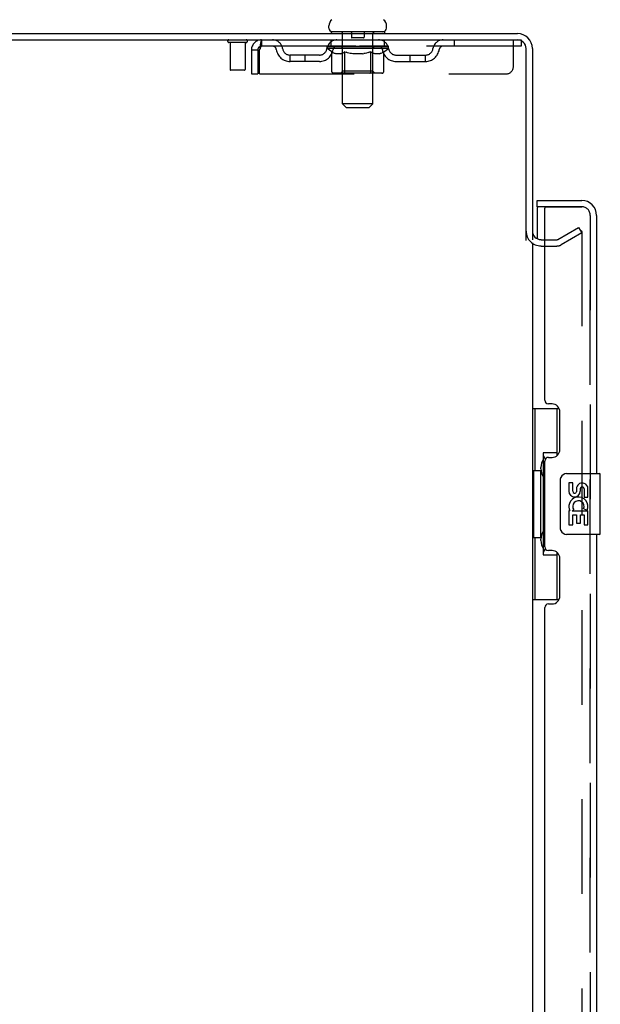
# Model space of a CAD drawing. Header units: inches. Extents: x 0 to 283, y 0 to 183.
# Tile 7 of 83: x 22 to 32, y 112 to 128. Entities that reach past the tile are written whole.
import ezdxf

# ---------------------------------------------------------------- set-up
doc = ezdxf.new("R2010")
doc.units = ezdxf.units.IN
doc.header["$LTSCALE"] = 15.583333
doc.header["$MEASUREMENT"] = 0
doc.linetypes.add('HIDDEN', pattern=[0.2, 0.1, -0.1])
doc.layers.get('0').update_dxf_attribs({"linetype": 'CONTINUOUS'})
for name, color, linetype in [('DEFAULT_2', 8, 'HIDDEN'), ('LEFTHAND_DOOR_ASSEMBLY', 7, 'CONTINUOUS'), ('RIGHTHAND_DOOR_ASSEMBLY', 7, 'CONTINUOUS')]:
    doc.layers.add(name, color=color, linetype=linetype)

msp = doc.modelspace()

# ---------------------------------------------------------------- linework, layer by layer
at = {"color": 7, "linetype": 'Continuous'}
for p, q in [((27.502, 127.846), (27.502, 127.884)), ((28.452, 127.846), (28.452, 127.884)), ((27.54, 127.786), (27.54, 127.756)), ((28.415, 127.786), (27.54, 127.786)), ((28.415, 127.786), (28.415, 127.756))]:
    msp.add_line(p, q, dxfattribs=at)
at = {"color": 3, "linetype": 'Continuous'}
for p, q in [((12.904, 127.756), (30.606, 127.756)), ((12.942, 127.652), (30.606, 127.652)), ((30.748, 124.349), (30.748, 127.51)), ((30.852, 127.51), (30.852, 124.36)), ((30.852, 124.308), (30.852, 63.204)), ((30.995, 124.36), (31.056, 124.36))]:
    msp.add_line(p, q, dxfattribs=at)
at = {"color": 7, "linetype": 'Continuous'}
for centre, radius, start, end in [((27.627, 127.884), 0.125, 126.7414, 180), ((28.327, 127.884), 0.125, 0, 53.2586), ((27.562, 127.846), 0.06, 180, 270), ((28.392, 127.846), 0.06, 270, 360)]:
    msp.add_arc(centre, radius, start, end, dxfattribs=at)
at = {"color": 3, "linetype": 'Continuous'}
for centre, radius, start, end in [((30.606, 127.51), 0.246, 0, 90), ((30.606, 127.51), 0.142, 0, 90), ((30.995, 124.503), 0.142, 180, 270)]:
    msp.add_arc(centre, radius, start, end, dxfattribs=at)
at = {"layer": 'DEFAULT_2', "color": 8, "linetype": 'HIDDEN'}
for p, q in [((27.72, 127.786), (27.72, 127.756)), ((27.728, 126.596), (27.728, 127.756)), ((27.872, 127.776), (27.872, 127.696)), ((28.072, 127.686), (27.882, 127.686)), ((28.082, 127.776), (28.082, 127.696)), ((28.226, 126.596), (28.226, 127.756)), ((28.235, 127.786), (28.235, 127.756)), ((26.14, 127.609), (25.856, 127.609)), ((25.874, 127.609), (25.874, 127.162)), ((26.122, 127.609), (26.122, 127.162)), ((26.394, 127.652), (26.394, 127.548)), ((30.665, 127.548), (26.394, 127.548)), ((27.471, 127.511), (27.471, 127.548)), ((27.551, 127.455), (27.471, 127.511)), ((28.484, 127.511), (27.471, 127.511)), ((27.479, 127.543), (27.479, 127.548)), ((27.486, 127.54), (27.486, 127.543)), ((27.486, 127.54), (28.469, 127.54)), ((27.493, 127.54), (27.493, 127.543)), ((27.494, 127.54), (27.494, 127.543)), ((27.502, 127.543), (27.502, 127.548)), ((27.515, 127.54), (27.515, 127.543)), ((27.516, 127.54), (27.516, 127.543)), ((27.539, 127.543), (27.539, 127.548)), ((27.54, 127.548), (27.54, 127.652)), ((27.551, 127.54), (27.551, 127.543)), ((27.553, 127.54), (27.553, 127.543)), ((27.716, 127.543), (27.555, 127.543)), ((27.59, 127.543), (27.59, 127.548)), ((27.591, 127.54), (27.591, 127.543)), ((27.591, 127.54), (27.591, 127.543)), ((27.594, 127.54), (27.594, 127.543)), ((27.599, 127.54), (27.599, 127.543)), ((27.599, 127.54), (27.599, 127.543)), ((27.602, 127.54), (27.602, 127.543)), ((27.605, 127.54), (27.605, 127.544)), ((27.608, 127.54), (27.608, 127.543)), ((27.62, 127.54), (27.62, 127.543)), ((27.634, 127.54), (27.634, 127.543)), ((27.635, 127.54), (27.635, 127.545)), ((27.651, 127.54), (27.651, 127.543)), ((27.652, 127.543), (27.652, 127.548)), ((27.66, 127.54), (27.66, 127.543)), ((27.663, 127.54), (27.663, 127.543)), ((27.67, 127.54), (27.67, 127.543)), ((27.679, 127.54), (27.679, 127.546)), ((27.692, 127.54), (27.692, 127.543)), ((27.694, 127.54), (27.694, 127.543)), ((27.716, 127.54), (27.716, 127.543)), ((27.77, 127.543), (27.72, 127.543)), ((27.724, 127.543), (27.724, 127.548)), ((27.727, 127.134), (27.727, 127.508)), ((27.73, 127.54), (27.73, 127.543)), ((27.733, 127.54), (27.733, 127.543)), ((27.738, 127.54), (27.738, 127.547)), ((27.742, 127.54), (27.742, 127.543)), ((27.75, 127.54), (27.75, 127.543)), ((27.77, 127.54), (27.77, 127.543)), ((27.829, 127.543), (27.782, 127.543)), ((27.798, 127.54), (27.798, 127.543)), ((27.804, 127.543), (27.804, 127.548)), ((27.807, 127.54), (27.807, 127.543)), ((27.809, 127.54), (27.809, 127.548)), ((27.811, 127.54), (27.811, 127.543)), ((27.817, 127.54), (27.817, 127.543)), ((27.829, 127.54), (27.829, 127.543)), ((27.894, 127.543), (27.85, 127.543)), ((27.861, 127.54), (27.861, 127.543)), ((27.886, 127.543), (27.977, 127.548)), ((27.889, 127.543), (27.889, 127.548)), ((27.89, 127.548), (27.889, 127.548)), ((27.89, 127.543), (27.89, 127.548)), ((27.89, 127.54), (27.89, 127.543)), ((27.893, 127.54), (27.893, 127.543)), ((27.894, 127.54), (27.894, 127.543)), ((27.894, 127.54), (27.894, 127.543)), ((27.961, 127.543), (27.922, 127.543)), ((27.927, 127.54), (27.927, 127.543)), ((27.961, 127.54), (27.961, 127.543)), ((27.975, 127.543), (27.975, 127.543)), ((27.975, 127.54), (27.975, 127.543)), ((27.975, 127.54), (27.975, 127.543)), ((27.977, 127.543), (27.977, 127.548)), ((27.977, 127.548), (28.069, 127.543)), ((27.979, 127.54), (27.979, 127.543)), ((27.979, 127.543), (27.98, 127.543)), ((27.98, 127.54), (27.98, 127.543)), ((27.994, 127.54), (27.994, 127.543)), ((27.994, 127.543), (28.033, 127.543)), ((28.028, 127.54), (28.028, 127.543)), ((28.061, 127.54), (28.061, 127.543)), ((28.061, 127.54), (28.061, 127.543)), ((28.061, 127.543), (28.104, 127.543)), ((28.062, 127.54), (28.062, 127.543)), ((28.065, 127.543), (28.065, 127.548)), ((28.065, 127.543), (28.065, 127.548)), ((28.065, 127.548), (28.065, 127.548)), ((28.065, 127.54), (28.065, 127.543)), ((28.094, 127.54), (28.094, 127.543)), ((28.125, 127.54), (28.125, 127.543)), ((28.125, 127.543), (28.173, 127.543)), ((28.137, 127.54), (28.137, 127.543)), ((28.143, 127.54), (28.143, 127.543)), ((28.146, 127.54), (28.146, 127.548)), ((28.148, 127.54), (28.148, 127.543)), ((28.15, 127.543), (28.15, 127.548)), ((28.156, 127.54), (28.156, 127.543)), ((28.185, 127.54), (28.185, 127.543)), ((28.185, 127.543), (28.235, 127.543)), ((28.204, 127.54), (28.204, 127.543)), ((28.213, 127.54), (28.213, 127.543)), ((28.216, 127.54), (28.216, 127.547)), ((28.221, 127.54), (28.221, 127.543)), ((28.225, 127.54), (28.225, 127.543)), ((28.227, 127.134), (28.227, 127.508)), ((28.23, 127.543), (28.23, 127.548)), ((28.239, 127.54), (28.239, 127.543)), ((28.239, 127.543), (28.484, 127.543)), ((28.26, 127.54), (28.26, 127.543)), ((28.263, 127.54), (28.263, 127.543)), ((28.275, 127.54), (28.275, 127.546)), ((28.284, 127.54), (28.284, 127.543)), ((28.292, 127.54), (28.292, 127.543)), ((28.295, 127.54), (28.295, 127.543)), ((28.303, 127.543), (28.303, 127.548)), ((28.304, 127.54), (28.304, 127.543)), ((28.32, 127.54), (28.32, 127.545)), ((28.321, 127.54), (28.321, 127.543)), ((28.335, 127.54), (28.335, 127.543)), ((28.346, 127.54), (28.346, 127.543)), ((28.35, 127.54), (28.35, 127.544)), ((28.353, 127.54), (28.353, 127.543)), ((28.355, 127.54), (28.355, 127.543)), ((28.355, 127.54), (28.355, 127.543)), ((28.361, 127.54), (28.361, 127.543)), ((28.363, 127.54), (28.363, 127.543)), ((28.364, 127.54), (28.364, 127.543)), ((28.365, 127.543), (28.365, 127.548)), ((28.387, 127.545), (28.483, 127.546)), ((28.387, 127.543), (28.387, 127.545)), ((28.402, 127.54), (28.402, 127.543)), ((28.404, 127.54), (28.404, 127.543)), ((28.406, 127.457), (28.484, 127.511)), ((28.415, 127.548), (28.415, 127.652)), ((28.416, 127.543), (28.416, 127.548)), ((28.439, 127.54), (28.439, 127.543)), ((28.44, 127.54), (28.44, 127.543)), ((28.453, 127.543), (28.453, 127.548)), ((28.461, 127.54), (28.461, 127.543)), ((28.462, 127.54), (28.462, 127.543)), ((28.469, 127.54), (28.469, 127.543)), ((28.476, 127.543), (28.476, 127.548)), ((28.483, 127.543), (28.483, 127.546)), ((28.484, 127.511), (28.484, 127.543)), ((29.565, 127.652), (29.565, 127.548)), ((30.54, 127.215), (30.54, 127.652)), ((30.606, 127.652), (30.665, 127.652)), ((30.665, 127.652), (30.665, 127.548)), ((26.227, 127.485), (26.227, 127.09)), ((26.227, 127.485), (26.331, 127.485)), ((26.331, 127.485), (26.331, 127.09)), ((26.361, 127.09), (26.361, 127.485)), ((26.863, 127.297), (26.863, 127.401)), ((27.346, 127.401), (26.863, 127.401)), ((27.113, 127.297), (27.113, 127.401)), ((27.551, 127.132), (27.551, 127.455)), ((27.551, 127.455), (27.562, 127.448)), ((27.573, 127.441), (27.562, 127.448)), ((27.584, 127.435), (27.573, 127.441)), ((27.594, 127.43), (27.583, 127.435)), ((27.605, 127.425), (27.594, 127.43)), ((27.616, 127.422), (27.605, 127.425)), ((27.699, 127.422), (27.616, 127.422)), ((27.699, 127.422), (27.71, 127.426)), ((27.72, 127.43), (27.709, 127.425)), ((27.731, 127.435), (27.72, 127.43)), ((27.742, 127.441), (27.731, 127.435)), ((27.753, 127.448), (27.742, 127.441)), ((27.764, 127.456), (27.753, 127.448)), ((27.764, 127.132), (27.764, 127.456)), ((27.764, 127.456), (27.787, 127.448)), ((27.81, 127.441), (27.787, 127.448)), ((27.832, 127.435), (27.81, 127.441)), ((27.854, 127.43), (27.832, 127.435)), ((27.876, 127.425), (27.854, 127.43)), ((27.898, 127.422), (27.876, 127.425)), ((28.056, 127.422), (27.898, 127.422)), ((28.056, 127.422), (28.079, 127.425)), ((28.101, 127.43), (28.079, 127.425)), ((28.124, 127.435), (28.101, 127.43)), ((28.146, 127.442), (28.123, 127.435)), ((28.169, 127.449), (28.146, 127.441)), ((28.192, 127.456), (28.169, 127.449)), ((28.192, 127.132), (28.192, 127.456)), ((28.192, 127.456), (28.204, 127.448)), ((28.216, 127.441), (28.204, 127.449)), ((28.227, 127.435), (28.216, 127.441)), ((28.239, 127.43), (28.227, 127.435)), ((28.25, 127.425), (28.239, 127.43)), ((28.261, 127.422), (28.25, 127.425)), ((28.336, 127.422), (28.261, 127.422)), ((28.336, 127.422), (28.348, 127.425)), ((28.359, 127.43), (28.348, 127.425)), ((28.371, 127.435), (28.359, 127.43)), ((28.383, 127.442), (28.371, 127.435)), ((28.394, 127.449), (28.382, 127.442)), ((28.406, 127.457), (28.394, 127.449)), ((28.406, 127.132), (28.406, 127.457)), ((28.609, 127.401), (29.092, 127.401)), ((28.842, 127.297), (28.842, 127.401)), ((29.092, 127.297), (29.092, 127.401)), ((27.346, 127.297), (26.863, 127.297)), ((28.609, 127.297), (29.092, 127.297)), ((26.112, 127.152), (25.884, 127.152)), ((26.227, 127.09), (26.331, 127.09)), ((26.361, 127.09), (30.415, 127.09)), ((28.372, 127.102), (27.585, 127.102)), ((27.727, 127.134), (27.696, 127.102)), ((28.227, 127.134), (27.727, 127.134)), ((27.768, 127.113), (27.767, 127.116)), ((27.773, 127.105), (27.772, 127.107)), ((27.777, 127.103), (27.775, 127.104)), ((27.779, 127.102), (27.777, 127.103)), ((27.782, 127.102), (27.779, 127.102)), ((28.227, 127.134), (28.259, 127.102)), ((27.788, 126.536), (27.728, 126.596)), ((28.226, 126.596), (27.728, 126.596)), ((27.788, 126.536), (28.166, 126.536)), ((28.166, 126.536), (28.226, 126.596)), ((31.273, 124.365), (31.613, 124.561)), ((31.665, 124.471), (31.325, 124.275)), ((31.613, 124.561), (31.665, 124.471)), ((31.665, 124.491), (31.665, 63.022)), ((30.995, 124.256), (31.257, 124.256)), ((31.056, 124.36), (31.257, 124.36))]:
    msp.add_line(p, q, dxfattribs=at)
for points in [[(26.394, 127.652), (26.392, 127.651), (26.39, 127.648), (26.387, 127.643), (26.385, 127.636), (26.383, 127.627), (26.38, 127.616), (26.378, 127.603), (26.375, 127.589), (26.373, 127.574), (26.371, 127.558), (26.368, 127.54), (26.366, 127.522), (26.364, 127.504), (26.361, 127.485)], [(26.394, 127.548), (26.392, 127.548), (26.39, 127.547), (26.387, 127.545), (26.385, 127.542), (26.383, 127.539), (26.38, 127.535), (26.378, 127.53), (26.375, 127.525), (26.373, 127.519), (26.371, 127.513), (26.368, 127.506), (26.366, 127.499), (26.361, 127.485)], [(27.585, 127.102), (27.581, 127.102), (27.577, 127.103), (27.573, 127.104), (27.569, 127.105), (27.565, 127.107), (27.562, 127.11), (27.558, 127.113), (27.556, 127.116), (27.554, 127.119), (27.552, 127.123), (27.551, 127.127), (27.551, 127.132)], [(27.766, 127.119), (27.765, 127.123), (27.765, 127.127), (27.764, 127.132)], [(27.767, 127.116), (27.766, 127.119), (27.765, 127.123), (27.765, 127.127), (27.764, 127.132)], [(27.775, 127.104), (27.773, 127.105), (27.772, 127.107), (27.77, 127.11), (27.768, 127.113)], [(28.175, 127.102), (28.177, 127.102), (28.179, 127.103), (28.181, 127.104), (28.183, 127.105), (28.185, 127.107), (28.187, 127.11), (28.188, 127.113), (28.19, 127.116), (28.191, 127.119), (28.192, 127.123), (28.192, 127.127), (28.192, 127.132)], [(28.372, 127.102), (28.376, 127.102), (28.38, 127.103), (28.384, 127.104), (28.388, 127.105), (28.392, 127.107), (28.395, 127.11), (28.398, 127.113), (28.401, 127.116), (28.403, 127.119), (28.405, 127.123), (28.406, 127.127), (28.406, 127.132)], [(31.648, 124.511), (31.647, 124.511), (31.645, 124.511), (31.643, 124.51), (31.642, 124.51), (31.64, 124.509)], [(31.651, 124.51), (31.649, 124.511), (31.648, 124.511)], [(31.651, 124.51), (31.653, 124.51), (31.655, 124.509), (31.657, 124.508), (31.658, 124.506), (31.66, 124.505), (31.661, 124.503), (31.662, 124.501), (31.663, 124.499), (31.664, 124.497), (31.664, 124.495), (31.665, 124.493), (31.665, 124.491)]]:
    msp.add_lwpolyline(points, dxfattribs=at)
for centre, radius, start, end in [((27.698, 127.756), 0.03, 0, 90), ((27.862, 127.776), 0.01, 0, 90), ((27.882, 127.696), 0.01, 180, 270), ((28.072, 127.696), 0.01, 270, 360), ((28.092, 127.776), 0.01, 90, 180), ((28.256, 127.756), 0.03, 90, 180), ((25.856, 127.631), 0.0215, 90, 270), ((26.14, 127.631), 0.0215, 270, 90), ((26.394, 127.485), 0.167, 90, 180), ((26.394, 127.485), 0.063, 90, 180), ((26.574, 127.485), 0.167, 8.0716, 90), ((26.574, 127.486), 0.0625, 7.9863, 90), ((26.863, 127.526), 0.229, 187.9863, 270), ((26.863, 127.526), 0.125, 188.0716, 270), ((27.346, 127.526), 0.125, 270, 351.9284), ((27.346, 127.526), 0.229, 270, 352.0137), ((27.635, 127.485), 0.167, 90, 171.9284), ((27.634, 127.486), 0.0625, 90, 172.0137), ((27.696, 127.508), 0.0318, 0, 90), ((28.259, 127.508), 0.0318, 90, 180), ((28.32, 127.485), 0.167, 8.0716, 90), ((28.32, 127.486), 0.0625, 7.9863, 90), ((28.609, 127.526), 0.229, 187.9863, 270), ((28.609, 127.526), 0.125, 188.0716, 270), ((29.092, 127.526), 0.125, 270, 351.9284), ((29.092, 127.526), 0.229, 270, 352.0137), ((29.381, 127.485), 0.167, 90, 171.9284), ((29.381, 127.486), 0.0625, 90, 172.0137), ((30.415, 127.215), 0.125, 270, 360), ((25.884, 127.162), 0.01, 180, 270), ((26.112, 127.162), 0.01, 270, 360), ((30.995, 124.503), 0.246, 180, 270), ((31.257, 124.393), 0.033, 270, 300), ((31.257, 124.393), 0.137, 270, 300)]:
    msp.add_arc(centre, radius, start, end, dxfattribs=at)
for centre, major_axis, ratio, start_param, end_param in [((27.977, 127.548), (0.506, 0.005), 0.05963, 2.96643, 3.140963), ((27.455, 127.539), (0.158, 0), 0.060556, 0.430652, 1.470503), ((27.977, 127.548), (0.506, 0), 0.060556, -3.141593, -2.96706), ((27.455, 127.533), (0.158, 0.002), 0.05963, 1.376596, 1.469874), ((27.977, 127.548), (0.506, 0.011), 0.05688, 2.791345, 2.965878), ((27.436, 127.539), (0.158, 0.002), 0.05963, 0.25549, 1.295341), ((27.491, 127.539), (0.158, -0.002), 0.05963, 0.605815, 1.645666), ((27.977, 127.548), (0.506, -0.005), 0.05963, -2.96643, -2.791898), ((27.491, 127.533), (0.158, 0), 0.060556, 1.551758, 1.645036), ((27.436, 127.533), (0.158, 0.003), 0.05688, 1.20151, 1.294789), ((27.492, 127.535), (0.131, 0.001), 0.05963, 1.065228, 1.614276), ((27.476, 127.535), (0.131, 0.003), 0.05688, 0.890143, 1.43919), ((27.522, 127.535), (0.131, 0), 0.060556, 1.240391, 1.789438), ((27.977, 127.548), (0.506, 0.015), 0.052395, 2.616403, 2.790936), ((27.433, 127.539), (0.158, 0.003), 0.05688, 0.080405, 1.120256), ((27.541, 127.539), (0.158, -0.003), 0.05688, 0.7809, 1.820751), ((27.977, 127.548), (0.506, -0.011), 0.05688, -2.791345, -2.616812), ((27.541, 127.533), (0.158, -0.002), 0.05963, 1.72692, 1.820198), ((27.433, 127.533), (0.158, 0.005), 0.052395, 1.026568, 1.119847), ((27.475, 127.535), (0.131, 0.004), 0.052395, 0.715201, 1.264248), ((27.566, 127.535), (0.131, -0.001), 0.05963, 1.415553, 1.9646), ((27.977, 127.548), (0.506, 0.02), 0.046319, 2.441654, 2.616187), ((27.604, 127.539), (0.158, -0.005), 0.052395, 0.955842, 1.995693), ((27.977, 127.548), (0.506, -0.015), 0.052395, -2.616403, -2.44187), ((27.446, 127.539), (0.158, 0.005), 0.052395, -0.094537, 0.945314), ((27.604, 127.533), (0.158, -0.003), 0.05688, 1.902006, 1.995284), ((27.446, 127.533), (0.158, 0.006), 0.046319, 0.851819, 0.945098), ((27.49, 127.535), (0.131, 0.005), 0.046319, 0.540452, 1.089499), ((27.623, 127.535), (0.131, -0.003), 0.05688, 1.590638, 2.139686), ((27.977, 127.548), (0.506, 0.024), 0.038841, 2.267123, 2.441656), ((27.679, 127.539), (0.158, -0.006), 0.046319, 1.130591, 2.170442), ((27.476, 127.539), (0.158, 0.006), 0.046319, -0.269286, 0.770565), ((27.977, 127.548), (0.506, -0.02), 0.046319, -2.441654, -2.267121), ((27.679, 127.533), (0.158, -0.005), 0.052395, 2.076947, 2.170226), ((27.476, 127.533), (0.158, 0.007), 0.038841, 0.677289, 0.770567), ((27.519, 127.535), (0.131, 0.006), 0.038841, 0.365921, 0.914969), ((27.691, 127.535), (0.131, -0.004), 0.052395, 1.76558, 2.314627), ((27.977, 127.548), (0.506, 0.027), 0.030195, 2.09281, 2.267343), ((27.762, 127.539), (0.158, -0.007), 0.038841, 1.305122, 2.344973), ((27.521, 127.539), (0.158, 0.007), 0.038841, -0.443817, 0.596034), ((27.977, 127.548), (0.506, -0.024), 0.038841, -2.267123, -2.092591), ((27.762, 127.533), (0.158, -0.006), 0.046319, 2.251696, 2.344975), ((27.521, 127.533), (0.158, 0.008), 0.030195, 0.502975, 0.596254), ((27.563, 127.535), (0.131, 0.007), 0.030195, 0.191608, 0.740655), ((27.767, 127.535), (0.131, -0.005), 0.046319, 1.940329, 2.489376), ((27.58, 127.539), (0.158, 0.008), 0.030195, -0.61813, 0.421721), ((27.977, 127.548), (0.506, 0.029), 0.020645, 1.918687, 2.09322), ((27.853, 127.539), (0.158, -0.008), 0.030195, 1.479435, 2.519286), ((27.977, 127.548), (0.506, -0.027), 0.030195, -2.09281, -1.918277), ((27.853, 127.533), (0.158, -0.007), 0.038841, 2.426227, 2.519505), ((27.58, 127.533), (0.158, 0.009), 0.020645, 0.328852, 0.422131), ((27.619, 127.535), (0.131, 0.007), 0.020645, 0.017485, 0.566532), ((27.85, 127.535), (0.131, -0.006), 0.038841, 2.11486, 2.663907), ((27.651, 127.539), (0.158, 0.009), 0.020645, -0.792253, 0.247598), ((27.977, 127.548), (0.506, 0.03), 0.010478, 1.744704, 1.919237), ((27.947, 127.539), (0.158, -0.009), 0.020645, 1.653558, 2.693409), ((27.977, 127.548), (0.506, -0.029), 0.020645, -1.918687, -1.744154), ((27.947, 127.533), (0.158, -0.008), 0.030195, 2.60054, 2.693819), ((27.651, 127.533), (0.158, 0.009), 0.010478, 0.154869, 0.248148), ((27.686, 127.535), (0.131, 0.008), 0.010478, 6.126688, 6.675735), ((27.937, 127.535), (0.131, -0.007), 0.030195, 2.289173, 2.83822), ((27.731, 127.539), (0.158, 0.009), 0.010478, -0.966236, -0.000846), ((28.042, 127.539), (0.158, -0.009), 0.010478, 1.827541, 2.867392), ((27.977, 127.548), (0.506, -0.03), 0.010478, -1.744704, -1.570171), ((28.042, 127.533), (0.158, -0.009), 0.020645, 2.774664, 2.867942), ((28.024, 127.535), (0.131, -0.007), 0.020645, 2.463296, 3.012344), ((27.913, 127.539), (0.158, 0.009), 0.010478, 0.274201, 1.314052), ((27.844, 127.535), (0.131, 0.008), 0.010478, -0.000483, 0.504314), ((27.82, 127.533), (0.158, 0.009), 0.010478, 0.099668, 0.192946), ((27.977, 127.548), (0.506, 0.03), 0.010478, -1.571421, -1.396888), ((28.135, 127.533), (0.158, -0.009), 0.010478, 2.948646, 3.041925), ((28.111, 127.535), (0.131, -0.008), 0.010478, 2.637279, 3.142076), ((28.008, 127.539), (0.158, 0.009), 0.020645, 0.448184, 1.488034), ((27.93, 127.535), (0.131, 0.007), 0.020645, 0.129249, 0.678296), ((27.913, 127.533), (0.158, 0.009), 0.020645, 0.273651, 0.366929), ((28.223, 127.539), (0.158, -0.009), 0.010478, -3.140747, -2.175357), ((27.977, 127.548), (0.506, 0.029), 0.020645, -1.397439, -1.222906), ((27.977, 127.548), (0.506, -0.03), 0.010478, 1.222355, 1.396888), ((28.102, 127.539), (0.158, 0.008), 0.030195, 0.622307, 1.662158), ((28.018, 127.535), (0.131, 0.007), 0.030195, 0.303372, 0.852419), ((28.269, 127.535), (0.131, -0.008), 0.010478, 2.749043, 3.29809), ((28.304, 127.539), (0.158, -0.009), 0.020645, 2.893995, 3.933846), ((28.008, 127.533), (0.158, 0.008), 0.030195, 0.447774, 0.541052), ((28.304, 127.533), (0.158, -0.009), 0.010478, 2.893445, 2.986723), ((27.977, 127.548), (0.506, 0.027), 0.030195, -1.223315, -1.048783), ((27.977, 127.548), (0.506, -0.029), 0.020645, 1.048373, 1.222906), ((28.192, 127.539), (0.158, 0.007), 0.038841, 0.79662, 1.836471), ((28.105, 127.535), (0.131, 0.006), 0.038841, 0.477686, 1.026733), ((28.336, 127.535), (0.131, -0.007), 0.020645, 2.57506, 3.124108), ((28.375, 127.539), (0.158, -0.008), 0.030195, 2.719872, 3.759723), ((28.276, 127.539), (0.158, 0.006), 0.046319, 0.971151, 2.011002), ((28.102, 127.533), (0.158, 0.007), 0.038841, 0.622087, 0.715366), ((28.375, 127.533), (0.158, -0.009), 0.020645, 2.719462, 2.812741), ((27.977, 127.548), (0.506, 0.024), 0.038841, -1.049002, -0.874469), ((27.977, 127.548), (0.506, -0.027), 0.030195, 0.87425, 1.048783), ((28.187, 127.535), (0.131, 0.005), 0.046319, 0.652216, 1.201263), ((28.351, 127.539), (0.158, 0.005), 0.052395, 1.1459, 2.185751), ((28.392, 127.535), (0.131, -0.007), 0.030195, 2.400937, 2.949985), ((28.434, 127.539), (0.158, -0.007), 0.038841, 2.545558, 3.585409), ((28.264, 127.535), (0.131, 0.004), 0.052395, 0.826965, 1.376012), ((28.192, 127.533), (0.158, 0.006), 0.046319, 0.796618, 0.889896), ((28.434, 127.533), (0.158, -0.008), 0.030195, 2.545339, 2.638617), ((28.414, 127.539), (0.158, 0.003), 0.05688, 1.320842, 2.360692), ((27.977, 127.548), (0.506, 0.02), 0.046319, -0.874471, -0.699939), ((27.977, 127.548), (0.506, -0.024), 0.038841, 0.699936, 0.874469), ((28.479, 127.539), (0.158, -0.006), 0.046319, 2.371028, 3.410879), ((28.435, 127.535), (0.131, -0.006), 0.038841, 2.226624, 2.775671), ((28.464, 127.539), (0.158, 0.002), 0.05963, 1.495927, 2.535778), ((28.331, 127.535), (0.131, 0.003), 0.05688, 1.001907, 1.550954), ((28.508, 127.539), (0.158, -0.005), 0.052395, 2.196279, 3.23613), ((28.465, 127.535), (0.131, -0.005), 0.046319, 2.052093, 2.601141), ((28.276, 127.533), (0.158, 0.005), 0.052395, 0.971367, 1.064645), ((28.499, 127.539), (0.158, 0), 0.060556, 2.364024, 2.71094), ((28.479, 127.533), (0.158, -0.007), 0.038841, 2.371026, 2.464304), ((28.522, 127.539), (0.158, -0.003), 0.05688, 2.021337, 3.061188), ((27.977, 127.548), (0.506, 0.015), 0.052395, -0.699723, -0.52519), ((27.977, 127.548), (0.506, -0.02), 0.046319, 0.525406, 0.699939), ((28.519, 127.539), (0.158, -0.002), 0.05963, 1.846251, 2.886102), ((28.388, 127.535), (0.131, 0.001), 0.05963, 1.176993, 1.72604), ((28.479, 127.535), (0.131, -0.004), 0.052395, 1.877344, 2.426392), ((28.433, 127.535), (0.131, 0), 0.060556, 1.352155, 1.901202), ((28.479, 127.535), (0.131, -0.003), 0.05688, 1.702402, 2.25145), ((28.463, 127.535), (0.131, -0.001), 0.05963, 1.527317, 2.076364), ((28.351, 127.533), (0.158, 0.003), 0.05688, 1.146309, 1.239587), ((28.508, 127.533), (0.158, -0.006), 0.046319, 2.196495, 2.289773), ((27.977, 127.548), (0.506, 0.011), 0.05688, -0.524781, -0.350248), ((27.977, 127.548), (0.506, -0.015), 0.052395, 0.350657, 0.52519), ((28.499, 127.533), (0.158, -0.002), 0.05963, 1.764997, 1.971333), ((28.414, 127.533), (0.158, 0.002), 0.05963, 1.321394, 1.414673), ((28.522, 127.533), (0.158, -0.005), 0.052395, 2.021746, 2.115024), ((27.977, 127.548), (0.506, 0.005), 0.05963, -0.349695, -0.175162), ((27.977, 127.548), (0.506, -0.011), 0.05688, 0.175715, 0.350248), ((28.464, 127.533), (0.158, 0), 0.060556, 1.496556, 1.589835), ((28.519, 127.533), (0.158, -0.003), 0.05688, 1.846804, 1.940083), ((27.977, 127.548), (0.506, -0.005), 0.05963, 6.27665, 6.458348), ((27.977, 127.548), (0.506, 0), 0.060556, -0.174533, -0.058352)]:
    msp.add_ellipse(centre, major_axis=major_axis, ratio=ratio, start_param=start_param, end_param=end_param, dxfattribs=at)
at = {"layer": 'LEFTHAND_DOOR_ASSEMBLY', "color": 7, "linetype": 'Continuous'}
for p, q in [((30.931, 124.902), (30.931, 125.006)), ((31.076, 124.902), (30.931, 124.902)), ((30.931, 124.882), (30.931, 124.375)), ((30.852, 121.581), (31.293, 121.581)), ((30.891, 121.581), (30.891, 120.556)), ((31.256, 121.581), (31.256, 120.801)), ((31.029, 120.846), (31.029, 119.166)), ((31.256, 120.846), (31.029, 120.846)), ((30.87, 120.556), (30.87, 119.456)), ((30.87, 120.556), (30.992, 120.556)), ((30.992, 120.587), (30.992, 120.607)), ((30.992, 119.456), (30.992, 120.556)), ((31.315, 119.606), (31.315, 120.406)), ((31.415, 120.506), (31.955, 120.506)), ((31.97, 119.521), (31.97, 120.491)), ((31.453, 120.352), (31.453, 120.216)), ((31.516, 120.352), (31.453, 120.352)), ((31.516, 120.216), (31.516, 120.352)), ((31.581, 120.278), (31.581, 120.209)), ((31.642, 120.216), (31.642, 120.258)), ((31.704, 120.258), (31.704, 120.121)), ((31.767, 120.121), (31.767, 120.258)), ((31.704, 120.121), (31.767, 120.121)), ((31.453, 119.891), (31.453, 119.66)), ((31.471, 119.891), (31.453, 119.891)), ((31.506, 119.891), (31.533, 119.91)), ((31.506, 119.891), (31.767, 119.891)), ((31.697, 119.927), (31.754, 119.902)), ((31.767, 119.66), (31.767, 119.891)), ((31.516, 119.66), (31.516, 119.828)), ((31.516, 119.828), (31.581, 119.828)), ((31.581, 119.828), (31.581, 119.692)), ((31.642, 119.692), (31.642, 119.828)), ((31.642, 119.828), (31.704, 119.828)), ((31.704, 119.828), (31.704, 119.66)), ((31.453, 119.66), (31.516, 119.66)), ((31.581, 119.692), (31.642, 119.692)), ((31.704, 119.66), (31.767, 119.66)), ((30.87, 119.456), (30.992, 119.456)), ((30.891, 119.456), (30.891, 118.431)), ((30.992, 119.406), (30.992, 119.426)), ((31.955, 119.506), (31.415, 119.506)), ((31.029, 119.166), (31.256, 119.166)), ((31.256, 119.211), (31.256, 118.431)), ((30.852, 118.431), (31.293, 118.431))]:
    msp.add_line(p, q, dxfattribs=at)
at = {"layer": 'LEFTHAND_DOOR_ASSEMBLY', "color": 3, "linetype": 'Continuous'}
for p, q in [((30.931, 125.006), (31.664, 125.006)), ((31.056, 121.714), (31.056, 124.882)), ((31.91, 124.76), (31.91, 120.506)), ((31.176, 121.654), (31.116, 121.654)), ((31.306, 120.904), (31.306, 121.524)), ((31.056, 119.299), (31.056, 120.714)), ((31.116, 120.774), (31.176, 120.774)), ((31.91, 119.506), (31.91, 103.006)), ((31.176, 119.239), (31.116, 119.239)), ((31.306, 118.489), (31.306, 119.109)), ((31.056, 104.214), (31.056, 118.299)), ((31.116, 118.359), (31.176, 118.359))]:
    msp.add_line(p, q, dxfattribs=at)
at = {"layer": 'LEFTHAND_DOOR_ASSEMBLY', "color": 8, "linetype": 'HIDDEN'}
for p, q in [((31.076, 124.902), (31.664, 124.902)), ((31.806, 62.753), (31.806, 124.76))]:
    msp.add_line(p, q, dxfattribs=at)
at = {"layer": 'LEFTHAND_DOOR_ASSEMBLY', "color": 7, "linetype": 'Continuous'}
for points in [[(31.029, 120.823), (31.03, 120.819), (31.03, 120.816), (31.031, 120.812), (31.032, 120.807), (31.034, 120.802), (31.036, 120.797), (31.038, 120.792), (31.041, 120.786), (31.045, 120.779), (31.049, 120.772), (31.053, 120.765), (31.058, 120.757), (31.063, 120.749), (31.065, 120.745)], [(31.315, 120.406), (31.316, 120.413), (31.316, 120.419), (31.317, 120.425), (31.318, 120.431), (31.32, 120.437), (31.322, 120.442)], [(31.322, 119.57), (31.32, 119.576), (31.318, 119.582), (31.317, 119.588), (31.316, 119.594), (31.316, 119.6), (31.315, 119.606)], [(31.065, 119.267), (31.063, 119.264), (31.058, 119.255), (31.053, 119.248), (31.049, 119.24), (31.045, 119.233), (31.041, 119.227), (31.038, 119.221), (31.036, 119.215), (31.034, 119.21), (31.032, 119.205), (31.031, 119.201), (31.03, 119.197), (31.03, 119.193), (31.029, 119.19)]]:
    msp.add_lwpolyline(points, dxfattribs=at)
for centre, radius, start, end in [((30.951, 124.882), 0.02, 90, 180), ((31.415, 120.406), 0.1, 90, 158.7946), ((31.955, 120.491), 0.015, 0, 90), ((31.547, 120.216), 0.0943, 180, 360), ((31.547, 120.216), 0.0314, 180, 261.2295), ((31.547, 120.221), 0.0362, 263.4285, 341.7628), ((31.673, 120.258), 0.0943, 68.6999, 167.4338), ((31.673, 120.258), 0.0314, 0, 180.0485), ((31.673, 120.258), 0.0943, 0, 68.6704), ((31.61, 119.964), 0.157, 336.5966, 161.8791), ((31.61, 119.964), 0.0943, 336.5966, 215.1122), ((31.607, 119.964), 0.154, 161.4199, 206.1963), ((31.61, 119.964), 0.157, 205.737, 207.8532), ((31.415, 119.606), 0.1, 201.205, 270), ((31.955, 119.521), 0.015, 270, 360)]:
    msp.add_arc(centre, radius, start, end, dxfattribs=at)
at = {"layer": 'LEFTHAND_DOOR_ASSEMBLY', "color": 3, "linetype": 'Continuous'}
for centre, radius, start, end in [((31.076, 124.882), 0.02, 90, 180), ((31.664, 124.76), 0.246, 0, 90), ((31.116, 121.714), 0.06, 180, 270), ((31.176, 121.524), 0.13, 0, 90), ((31.176, 120.904), 0.13, 270, 360), ((31.116, 120.714), 0.06, 90, 180), ((31.116, 119.299), 0.06, 180, 270), ((31.176, 119.109), 0.13, 0, 90), ((31.176, 118.489), 0.13, 270, 360), ((31.116, 118.299), 0.06, 90, 180)]:
    msp.add_arc(centre, radius, start, end, dxfattribs=at)
at = {"layer": 'LEFTHAND_DOOR_ASSEMBLY', "color": 8, "linetype": 'HIDDEN'}
msp.add_arc((31.664, 124.76), 0.142, 0, 90, dxfattribs=at)
at = {"layer": 'LEFTHAND_DOOR_ASSEMBLY', "color": 7, "linetype": 'Continuous'}
for centre, start_param, end_param in [((31.096, 120.597), 0.699287, 1.51401), ((31.096, 120.597), -4.655602, -3.84088), ((31.096, 119.416), 0.699287, 1.51401), ((31.096, 119.416), -4.655602, -3.84088)]:
    msp.add_ellipse(centre, major_axis=(0, 0.18), ratio=0.579493, start_param=start_param, end_param=end_param, dxfattribs=at)
at = {"layer": 'RIGHTHAND_DOOR_ASSEMBLY', "color": 8, "linetype": 'HIDDEN'}
for p, q in [((31.664, 124.902), (30.951, 124.902)), ((31.806, 124.76), (31.806, 62.753))]:
    msp.add_line(p, q, dxfattribs=at)
msp.add_arc((31.664, 124.76), 0.142, 0, 90, dxfattribs=at)

doc.saveas('drawing.dxf')
